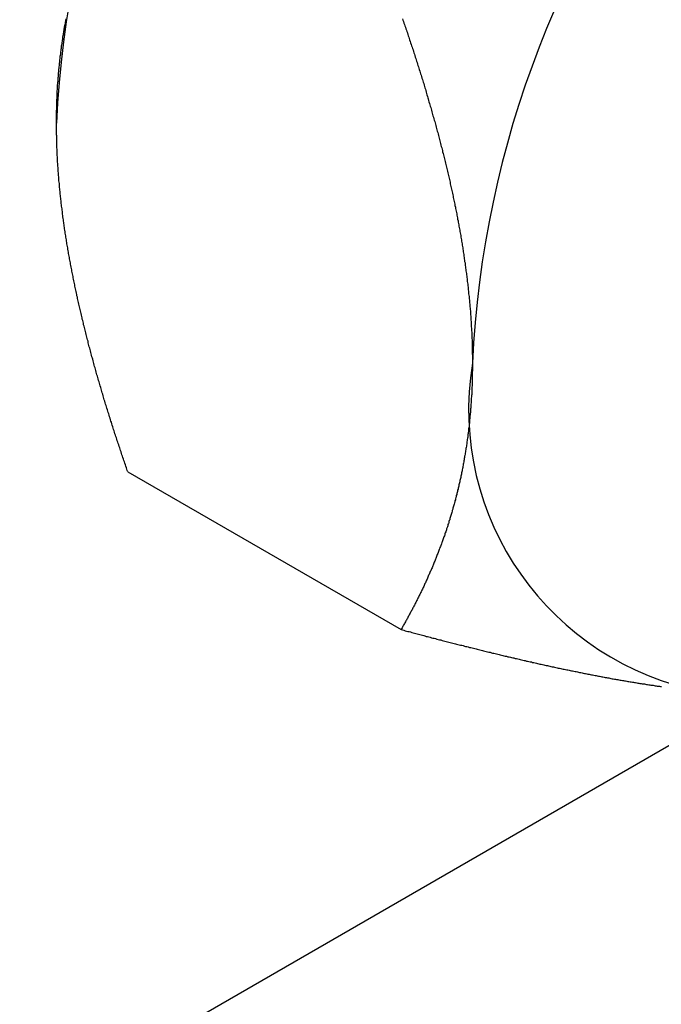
# Model space of a CAD drawing. Extents: x 7.6 to 27.1, y 2.7 to 20.5.
# Tile 96 of 136: x 25.951 to 26.289, y 14.082 to 14.601. Entities that reach past the tile are written whole.
import ezdxf

# ---------------------------------------------------------------- set-up
doc = ezdxf.new("R2010")
doc.units = 0
doc.layers.get('0').update_dxf_attribs({"linetype": 'CONTINUOUS'})

msp = doc.modelspace()

# ---------------------------------------------------------------- linework, layer by layer
at = {"color": 7, "linetype": 'CONTINUOUS'}
for p, q in [((26.00768, 14.36231), (26.15168, 14.27918)), ((26.34069, 14.2456), (25.59796, 13.81683))]:
    msp.add_line(p, q, dxfattribs=at)
at = {"color": 7}
for points in [[(25.9701, 14.5461, 0), (25.9701, 14.5467, 0), (25.9701, 14.5474, 0), (25.9701, 14.5481, 0), (25.9701, 14.5487, 0), (25.9701, 14.5494, 0), (25.9701, 14.5501, 0), (25.9701, 14.5507, 0), (25.9701, 14.5514, 0), (25.9701, 14.5521, 0), (25.9701, 14.5527, 0), (25.9702, 14.5534, 0), (25.9702, 14.554, 0), (25.9702, 14.5547, 0), (25.9702, 14.5553, 0), (25.9702, 14.556, 0), (25.9703, 14.5566, 0), (25.9703, 14.5573, 0), (25.9703, 14.5579, 0), (25.9703, 14.5586, 0), (25.9704, 14.5592, 0), (25.9704, 14.5599, 0), (25.9704, 14.5605, 0), (25.9704, 14.5612, 0), (25.9705, 14.5618, 0), (25.9705, 14.5625, 0), (25.9705, 14.5631, 0), (25.9706, 14.5638, 0), (25.9706, 14.5644, 0), (25.9707, 14.565, 0), (25.9707, 14.5657, 0), (25.9707, 14.5663, 0), (25.9708, 14.567, 0), (25.9708, 14.5676, 0), (25.9709, 14.5682, 0), (25.9709, 14.5689, 0), (25.971, 14.5695, 0), (25.971, 14.5701, 0), (25.9711, 14.5707, 0), (25.9711, 14.5714, 0), (25.9712, 14.572, 0), (25.9712, 14.5726, 0), (25.9713, 14.5733, 0), (25.9713, 14.5739, 0), (25.9714, 14.5745, 0), (25.9715, 14.5751, 0), (25.9715, 14.5758, 0), (25.9716, 14.5764, 0), (25.9716, 14.577, 0), (25.9717, 14.5776, 0), (25.9718, 14.5782, 0), (25.9718, 14.5788, 0), (25.9719, 14.5795, 0), (25.972, 14.5801, 0), (25.9721, 14.5807, 0), (25.9721, 14.5813, 0), (25.9722, 14.5819, 0), (25.9723, 14.5825, 0), (25.9723, 14.5831, 0), (25.9724, 14.5837, 0), (25.9725, 14.5844, 0), (25.9726, 14.585, 0), (25.9727, 14.5856, 0), (25.9727, 14.5862, 0), (25.9728, 14.5868, 0), (25.9729, 14.5874, 0), (25.973, 14.588, 0), (25.9731, 14.5886, 0), (25.9732, 14.5892, 0), (25.9733, 14.5898, 0), (25.9734, 14.5904, 0), (25.9735, 14.591, 0), (25.9735, 14.5916, 0), (25.9736, 14.5922, 0), (25.9737, 14.5928, 0), (25.9738, 14.5934, 0), (25.9739, 14.594, 0), (25.974, 14.5946, 0), (25.9741, 14.5951, 0), (25.9742, 14.5957, 0), (25.9743, 14.5963, 0), (25.9744, 14.5969, 0), (25.9745, 14.5975, 0), (25.9747, 14.5981, 0), (25.9748, 14.5987, 0), (25.9749, 14.5993, 0), (25.975, 14.5998, 0), (25.9751, 14.6004, 0), (25.9752, 14.601, 0)], [(26.1525, 14.601, 0), (26.1527, 14.6003, 0), (26.153, 14.5996, 0), (26.1532, 14.5988, 0), (26.1535, 14.5981, 0), (26.1537, 14.5973, 0), (26.154, 14.5966, 0), (26.1542, 14.5958, 0), (26.1545, 14.5951, 0), (26.1547, 14.5943, 0), (26.155, 14.5936, 0), (26.1552, 14.5928, 0), (26.1555, 14.5921, 0), (26.1557, 14.5914, 0), (26.156, 14.5906, 0), (26.1562, 14.5899, 0), (26.1565, 14.5891, 0), (26.1567, 14.5884, 0), (26.157, 14.5876, 0), (26.1572, 14.5869, 0), (26.1575, 14.5861, 0), (26.1577, 14.5854, 0), (26.158, 14.5847, 0), (26.1582, 14.5839, 0), (26.1584, 14.5832, 0), (26.1587, 14.5824, 0), (26.1589, 14.5817, 0), (26.1592, 14.5809, 0), (26.1594, 14.5802, 0), (26.1596, 14.5795, 0), (26.1599, 14.5787, 0), (26.1601, 14.578, 0), (26.1603, 14.5772, 0), (26.1606, 14.5765, 0), (26.1608, 14.5758, 0), (26.161, 14.575, 0), (26.1613, 14.5743, 0), (26.1615, 14.5735, 0), (26.1617, 14.5728, 0), (26.162, 14.5721, 0), (26.1622, 14.5713, 0), (26.1624, 14.5706, 0), (26.1627, 14.5698, 0), (26.1629, 14.5691, 0), (26.1631, 14.5684, 0), (26.1633, 14.5676, 0), (26.1636, 14.5669, 0), (26.1638, 14.5661, 0), (26.164, 14.5654, 0), (26.1642, 14.5647, 0), (26.1645, 14.5639, 0), (26.1647, 14.5632, 0), (26.1649, 14.5624, 0), (26.1651, 14.5617, 0), (26.1653, 14.561, 0), (26.1656, 14.5602, 0), (26.1658, 14.5595, 0), (26.166, 14.5588, 0), (26.1662, 14.558, 0), (26.1664, 14.5573, 0), (26.1666, 14.5565, 0), (26.1669, 14.5558, 0), (26.1671, 14.5551, 0), (26.1673, 14.5543, 0), (26.1675, 14.5536, 0), (26.1677, 14.5529, 0), (26.1679, 14.5521, 0), (26.1681, 14.5514, 0), (26.1683, 14.5507, 0), (26.1685, 14.5499, 0), (26.1688, 14.5492, 0), (26.169, 14.5484, 0), (26.1692, 14.5477, 0), (26.1694, 14.547, 0), (26.1696, 14.5462, 0), (26.1698, 14.5455, 0), (26.17, 14.5448, 0), (26.1702, 14.544, 0), (26.1704, 14.5433, 0), (26.1706, 14.5426, 0), (26.1708, 14.5418, 0), (26.171, 14.5411, 0), (26.1712, 14.5404, 0), (26.1714, 14.5396, 0), (26.1716, 14.5389, 0), (26.1718, 14.5382, 0), (26.1719, 14.5374, 0), (26.1721, 14.5367, 0), (26.1723, 14.536, 0), (26.1725, 14.5353, 0), (26.1727, 14.5345, 0), (26.1729, 14.5338, 0), (26.1731, 14.5331, 0), (26.1733, 14.5323, 0), (26.1735, 14.5316, 0), (26.1736, 14.5309, 0), (26.1738, 14.5301, 0), (26.174, 14.5294, 0), (26.1742, 14.5287, 0), (26.1744, 14.528, 0), (26.1746, 14.5272, 0), (26.1747, 14.5265, 0), (26.1749, 14.5258, 0), (26.1751, 14.525, 0), (26.1753, 14.5243, 0), (26.1754, 14.5236, 0), (26.1756, 14.5229, 0), (26.1758, 14.5221, 0), (26.176, 14.5214, 0), (26.1761, 14.5207, 0), (26.1763, 14.5199, 0), (26.1765, 14.5192, 0), (26.1766, 14.5185, 0), (26.1768, 14.5178, 0), (26.177, 14.517, 0), (26.1772, 14.5163, 0), (26.1773, 14.5156, 0), (26.1775, 14.5149, 0), (26.1776, 14.5141, 0), (26.1778, 14.5134, 0), (26.178, 14.5127, 0), (26.1781, 14.512, 0), (26.1783, 14.5112, 0), (26.1784, 14.5105, 0), (26.1786, 14.5098, 0), (26.1788, 14.5091, 0), (26.1789, 14.5083, 0), (26.1791, 14.5076, 0), (26.1792, 14.5069, 0), (26.1794, 14.5062, 0), (26.1795, 14.5055, 0), (26.1797, 14.5047, 0), (26.1798, 14.504, 0), (26.18, 14.5033, 0), (26.1801, 14.5026, 0), (26.1803, 14.5018, 0), (26.1804, 14.5011, 0), (26.1806, 14.5004, 0), (26.1807, 14.4997, 0), (26.1809, 14.499, 0), (26.181, 14.4982, 0), (26.1811, 14.4975, 0), (26.1813, 14.4968, 0), (26.1814, 14.4961, 0), (26.1815, 14.4954, 0), (26.1817, 14.4946, 0), (26.1818, 14.4939, 0), (26.182, 14.4932, 0), (26.1821, 14.4925, 0), (26.1822, 14.4918, 0), (26.1823, 14.4911, 0), (26.1825, 14.4903, 0), (26.1826, 14.4896, 0), (26.1827, 14.4889, 0), (26.1829, 14.4882, 0), (26.183, 14.4875, 0), (26.1831, 14.4868, 0), (26.1832, 14.486, 0), (26.1834, 14.4853, 0), (26.1835, 14.4846, 0), (26.1836, 14.4839, 0), (26.1837, 14.4832, 0), (26.1838, 14.4825, 0), (26.1839, 14.4818, 0), (26.1841, 14.481, 0), (26.1842, 14.4803, 0), (26.1843, 14.4796, 0), (26.1844, 14.4789, 0), (26.1845, 14.4782, 0), (26.1846, 14.4775, 0), (26.1847, 14.4768, 0), (26.1848, 14.476, 0), (26.1849, 14.4753, 0), (26.185, 14.4746, 0), (26.1851, 14.4739, 0), (26.1852, 14.4732, 0), (26.1854, 14.4725, 0), (26.1855, 14.4718, 0), (26.1855, 14.4711, 0), (26.1856, 14.4704, 0), (26.1857, 14.4697, 0), (26.1858, 14.4689, 0), (26.1859, 14.4682, 0), (26.186, 14.4675, 0), (26.1861, 14.4668, 0), (26.1862, 14.4661, 0), (26.1863, 14.4654, 0), (26.1864, 14.4647, 0), (26.1865, 14.464, 0), (26.1866, 14.4633, 0), (26.1866, 14.4626, 0), (26.1867, 14.4619, 0), (26.1868, 14.4612, 0), (26.1869, 14.4604, 0), (26.187, 14.4597, 0), (26.187, 14.459, 0), (26.1871, 14.4583, 0), (26.1872, 14.4576, 0), (26.1873, 14.4569, 0), (26.1873, 14.4562, 0), (26.1874, 14.4555, 0), (26.1875, 14.4548, 0), (26.1875, 14.4541, 0), (26.1876, 14.4534, 0), (26.1877, 14.4527, 0), (26.1877, 14.452, 0), (26.1878, 14.4513, 0), (26.1879, 14.4506, 0), (26.1879, 14.4499, 0), (26.188, 14.4492, 0), (26.1881, 14.4485, 0), (26.1881, 14.4478, 0), (26.1882, 14.4471, 0), (26.1882, 14.4464, 0), (26.1883, 14.4457, 0), (26.1883, 14.445, 0), (26.1884, 14.4443, 0), (26.1884, 14.4436, 0), (26.1885, 14.4429, 0), (26.1885, 14.4422, 0), (26.1886, 14.4415, 0), (26.1886, 14.4408, 0), (26.1886, 14.4401, 0), (26.1887, 14.4394, 0), (26.1887, 14.4387, 0), (26.1888, 14.438, 0), (26.1888, 14.4373, 0), (26.1888, 14.4366, 0), (26.1889, 14.4359, 0), (26.1889, 14.4352, 0), (26.1889, 14.4346, 0), (26.189, 14.4339, 0), (26.189, 14.4332, 0), (26.189, 14.4325, 0), (26.1891, 14.4318, 0), (26.1891, 14.4311, 0), (26.1891, 14.4304, 0), (26.1891, 14.4297, 0), (26.1891, 14.4291, 0), (26.1892, 14.4284, 0), (26.1892, 14.4277, 0), (26.1892, 14.427, 0), (26.1892, 14.4263, 0), (26.1892, 14.4256, 0), (26.1892, 14.425, 0), (26.1892, 14.4243, 0), (26.1893, 14.4236, 0), (26.1893, 14.4229, 0), (26.1893, 14.4222, 0), (26.1893, 14.4216, 0), (26.1893, 14.4209, 0), (26.1893, 14.4202, 0), (26.1893, 14.4195, 0)], [(26.0077, 14.3623, 0), (26.0074, 14.3631, 0), (26.0072, 14.3638, 0), (26.0069, 14.3645, 0), (26.0067, 14.3653, 0), (26.0064, 14.366, 0), (26.0061, 14.3668, 0), (26.0059, 14.3675, 0), (26.0056, 14.3683, 0), (26.0054, 14.369, 0), (26.0051, 14.3698, 0), (26.0049, 14.3705, 0), (26.0046, 14.3713, 0), (26.0044, 14.372, 0), (26.0041, 14.3728, 0), (26.0039, 14.3735, 0), (26.0036, 14.3742, 0), (26.0034, 14.375, 0), (26.0031, 14.3757, 0), (26.0029, 14.3765, 0), (26.0026, 14.3772, 0), (26.0024, 14.378, 0), (26.0021, 14.3787, 0), (26.0019, 14.3795, 0), (26.0017, 14.3802, 0), (26.0014, 14.3809, 0), (26.0012, 14.3817, 0), (26.0009, 14.3824, 0), (26.0007, 14.3832, 0), (26.0004, 14.3839, 0), (26.0002, 14.3847, 0), (26, 14.3854, 0), (25.9997, 14.3861, 0), (25.9995, 14.3869, 0), (25.9993, 14.3876, 0), (25.999, 14.3884, 0), (25.9988, 14.3891, 0), (25.9986, 14.3898, 0), (25.9983, 14.3906, 0), (25.9981, 14.3913, 0), (25.9979, 14.3921, 0), (25.9976, 14.3928, 0), (25.9974, 14.3935, 0), (25.9972, 14.3943, 0), (25.9969, 14.395, 0), (25.9967, 14.3958, 0), (25.9965, 14.3965, 0), (25.9962, 14.3972, 0), (25.996, 14.398, 0), (25.9958, 14.3987, 0), (25.9956, 14.3995, 0), (25.9953, 14.4002, 0), (25.9951, 14.4009, 0), (25.9949, 14.4017, 0), (25.9947, 14.4024, 0), (25.9945, 14.4032, 0), (25.9942, 14.4039, 0), (25.994, 14.4046, 0), (25.9938, 14.4054, 0), (25.9936, 14.4061, 0), (25.9934, 14.4068, 0), (25.9931, 14.4076, 0), (25.9929, 14.4083, 0), (25.9927, 14.4091, 0), (25.9925, 14.4098, 0), (25.9923, 14.4105, 0), (25.9921, 14.4113, 0), (25.9919, 14.412, 0), (25.9917, 14.4127, 0), (25.9914, 14.4135, 0), (25.9912, 14.4142, 0), (25.991, 14.4149, 0), (25.9908, 14.4157, 0), (25.9906, 14.4164, 0), (25.9904, 14.4172, 0), (25.9902, 14.4179, 0), (25.99, 14.4186, 0), (25.9898, 14.4194, 0), (25.9896, 14.4201, 0), (25.9894, 14.4208, 0), (25.9892, 14.4216, 0), (25.989, 14.4223, 0), (25.9888, 14.423, 0), (25.9886, 14.4238, 0), (25.9884, 14.4245, 0), (25.9882, 14.4252, 0), (25.988, 14.426, 0), (25.9878, 14.4267, 0), (25.9876, 14.4274, 0), (25.9874, 14.4282, 0), (25.9872, 14.4289, 0), (25.987, 14.4296, 0), (25.9868, 14.4303, 0), (25.9867, 14.4311, 0), (25.9865, 14.4318, 0), (25.9863, 14.4325, 0), (25.9861, 14.4333, 0), (25.9859, 14.434, 0), (25.9857, 14.4347, 0), (25.9855, 14.4355, 0), (25.9854, 14.4362, 0), (25.9852, 14.4369, 0), (25.985, 14.4376, 0), (25.9848, 14.4384, 0), (25.9846, 14.4391, 0), (25.9844, 14.4398, 0), (25.9843, 14.4406, 0), (25.9841, 14.4413, 0), (25.9839, 14.442, 0), (25.9837, 14.4427, 0), (25.9836, 14.4435, 0), (25.9834, 14.4442, 0), (25.9832, 14.4449, 0), (25.9831, 14.4457, 0), (25.9829, 14.4464, 0), (25.9827, 14.4471, 0), (25.9825, 14.4478, 0), (25.9824, 14.4486, 0), (25.9822, 14.4493, 0), (25.982, 14.45, 0), (25.9819, 14.4507, 0), (25.9817, 14.4515, 0), (25.9816, 14.4522, 0), (25.9814, 14.4529, 0), (25.9812, 14.4536, 0), (25.9811, 14.4544, 0), (25.9809, 14.4551, 0), (25.9808, 14.4558, 0), (25.9806, 14.4565, 0), (25.9804, 14.4573, 0), (25.9803, 14.458, 0), (25.9801, 14.4587, 0), (25.98, 14.4594, 0), (25.9798, 14.4601, 0), (25.9797, 14.4609, 0), (25.9795, 14.4616, 0), (25.9794, 14.4623, 0), (25.9792, 14.463, 0), (25.9791, 14.4638, 0), (25.9789, 14.4645, 0), (25.9788, 14.4652, 0), (25.9787, 14.4659, 0), (25.9785, 14.4666, 0), (25.9784, 14.4674, 0), (25.9782, 14.4681, 0), (25.9781, 14.4688, 0), (25.978, 14.4695, 0), (25.9778, 14.4702, 0), (25.9777, 14.471, 0), (25.9775, 14.4717, 0), (25.9774, 14.4724, 0), (25.9773, 14.4731, 0), (25.9771, 14.4738, 0), (25.977, 14.4745, 0), (25.9769, 14.4753, 0), (25.9768, 14.476, 0), (25.9766, 14.4767, 0), (25.9765, 14.4774, 0), (25.9764, 14.4781, 0), (25.9763, 14.4788, 0), (25.9761, 14.4796, 0), (25.976, 14.4803, 0), (25.9759, 14.481, 0), (25.9758, 14.4817, 0), (25.9756, 14.4824, 0), (25.9755, 14.4831, 0), (25.9754, 14.4838, 0), (25.9753, 14.4846, 0), (25.9752, 14.4853, 0), (25.9751, 14.486, 0), (25.975, 14.4867, 0), (25.9749, 14.4874, 0), (25.9747, 14.4881, 0), (25.9746, 14.4888, 0), (25.9745, 14.4896, 0), (25.9744, 14.4903, 0), (25.9743, 14.491, 0), (25.9742, 14.4917, 0), (25.9741, 14.4924, 0), (25.974, 14.4931, 0), (25.9739, 14.4938, 0), (25.9738, 14.4945, 0), (25.9737, 14.4952, 0), (25.9736, 14.4959, 0), (25.9735, 14.4967, 0), (25.9734, 14.4974, 0), (25.9733, 14.4981, 0), (25.9732, 14.4988, 0), (25.9732, 14.4995, 0), (25.9731, 14.5002, 0), (25.973, 14.5009, 0), (25.9729, 14.5016, 0), (25.9728, 14.5023, 0), (25.9727, 14.503, 0), (25.9726, 14.5037, 0), (25.9726, 14.5044, 0), (25.9725, 14.5052, 0), (25.9724, 14.5059, 0), (25.9723, 14.5066, 0), (25.9722, 14.5073, 0), (25.9722, 14.508, 0), (25.9721, 14.5087, 0), (25.972, 14.5094, 0), (25.972, 14.5101, 0), (25.9719, 14.5108, 0), (25.9718, 14.5115, 0), (25.9717, 14.5122, 0), (25.9717, 14.5129, 0), (25.9716, 14.5136, 0), (25.9716, 14.5143, 0), (25.9715, 14.515, 0), (25.9714, 14.5157, 0), (25.9714, 14.5164, 0), (25.9713, 14.5171, 0), (25.9713, 14.5178, 0), (25.9712, 14.5185, 0), (25.9711, 14.5192, 0), (25.9711, 14.5199, 0), (25.971, 14.5206, 0), (25.971, 14.5213, 0), (25.9709, 14.522, 0), (25.9709, 14.5227, 0), (25.9708, 14.5234, 0), (25.9708, 14.5241, 0), (25.9708, 14.5248, 0), (25.9707, 14.5255, 0), (25.9707, 14.5262, 0), (25.9706, 14.5269, 0), (25.9706, 14.5276, 0), (25.9706, 14.5283, 0), (25.9705, 14.529, 0), (25.9705, 14.5297, 0), (25.9705, 14.5304, 0), (25.9704, 14.531, 0), (25.9704, 14.5317, 0), (25.9704, 14.5324, 0), (25.9703, 14.5331, 0), (25.9703, 14.5338, 0), (25.9703, 14.5345, 0), (25.9703, 14.5352, 0), (25.9702, 14.5359, 0), (25.9702, 14.5365, 0), (25.9702, 14.5372, 0), (25.9702, 14.5379, 0), (25.9702, 14.5386, 0), (25.9702, 14.5393, 0), (25.9701, 14.54, 0), (25.9701, 14.5406, 0), (25.9701, 14.5413, 0), (25.9701, 14.542, 0), (25.9701, 14.5427, 0), (25.9701, 14.5434, 0), (25.9701, 14.544, 0), (25.9701, 14.5447, 0), (25.9701, 14.5454, 0), (25.9701, 14.5461, 0)], [(26.1893, 14.4195, 0), (26.1893, 14.4189, 0), (26.1893, 14.4182, 0), (26.1893, 14.4175, 0), (26.1893, 14.4169, 0), (26.1893, 14.4162, 0), (26.1893, 14.4155, 0), (26.1892, 14.4149, 0), (26.1892, 14.4142, 0), (26.1892, 14.4135, 0), (26.1892, 14.4129, 0), (26.1892, 14.4122, 0), (26.1892, 14.4116, 0), (26.1892, 14.4109, 0), (26.1891, 14.4103, 0), (26.1891, 14.4096, 0), (26.1891, 14.409, 0), (26.1891, 14.4083, 0), (26.1891, 14.4077, 0), (26.189, 14.407, 0), (26.189, 14.4064, 0), (26.189, 14.4057, 0), (26.1889, 14.4051, 0), (26.1889, 14.4044, 0), (26.1889, 14.4038, 0), (26.1889, 14.4031, 0), (26.1888, 14.4025, 0), (26.1888, 14.4018, 0), (26.1887, 14.4012, 0), (26.1887, 14.4006, 0), (26.1887, 14.3999, 0), (26.1886, 14.3993, 0), (26.1886, 14.3986, 0), (26.1885, 14.398, 0), (26.1885, 14.3974, 0), (26.1884, 14.3967, 0), (26.1884, 14.3961, 0), (26.1883, 14.3955, 0), (26.1883, 14.3949, 0), (26.1882, 14.3942, 0), (26.1882, 14.3936, 0), (26.1881, 14.393, 0), (26.1881, 14.3923, 0), (26.188, 14.3917, 0), (26.188, 14.3911, 0), (26.1879, 14.3905, 0), (26.1878, 14.3898, 0), (26.1878, 14.3892, 0), (26.1877, 14.3886, 0), (26.1877, 14.388, 0), (26.1876, 14.3874, 0), (26.1875, 14.3868, 0), (26.1875, 14.3861, 0), (26.1874, 14.3855, 0), (26.1873, 14.3849, 0), (26.1872, 14.3843, 0), (26.1872, 14.3837, 0), (26.1871, 14.3831, 0), (26.187, 14.3825, 0), (26.1869, 14.3819, 0), (26.1869, 14.3812, 0), (26.1868, 14.3806, 0), (26.1867, 14.38, 0), (26.1866, 14.3794, 0), (26.1865, 14.3788, 0), (26.1864, 14.3782, 0), (26.1864, 14.3776, 0), (26.1863, 14.377, 0), (26.1862, 14.3764, 0), (26.1861, 14.3758, 0), (26.186, 14.3752, 0), (26.1859, 14.3746, 0), (26.1858, 14.374, 0), (26.1857, 14.3734, 0), (26.1856, 14.3728, 0), (26.1855, 14.3722, 0), (26.1854, 14.3716, 0), (26.1853, 14.371, 0), (26.1852, 14.3705, 0), (26.1851, 14.3699, 0), (26.185, 14.3693, 0), (26.1849, 14.3687, 0), (26.1848, 14.3681, 0), (26.1847, 14.3675, 0), (26.1846, 14.3669, 0), (26.1845, 14.3663, 0), (26.1844, 14.3658, 0), (26.1843, 14.3652, 0), (26.1842, 14.3646, 0), (26.184, 14.364, 0), (26.1839, 14.3634, 0), (26.1838, 14.3629, 0), (26.1837, 14.3623, 0), (26.1836, 14.3617, 0), (26.1835, 14.3611, 0), (26.1833, 14.3605, 0), (26.1832, 14.36, 0), (26.1831, 14.3594, 0), (26.183, 14.3588, 0), (26.1828, 14.3582, 0), (26.1827, 14.3577, 0), (26.1826, 14.3571, 0), (26.1825, 14.3565, 0), (26.1823, 14.356, 0), (26.1822, 14.3554, 0), (26.1821, 14.3548, 0), (26.1819, 14.3543, 0), (26.1818, 14.3537, 0), (26.1817, 14.3531, 0), (26.1815, 14.3526, 0), (26.1814, 14.352, 0), (26.1813, 14.3515, 0), (26.1811, 14.3509, 0), (26.181, 14.3503, 0), (26.1808, 14.3498, 0), (26.1807, 14.3492, 0), (26.1805, 14.3487, 0), (26.1804, 14.3481, 0), (26.1803, 14.3475, 0), (26.1801, 14.347, 0), (26.18, 14.3464, 0), (26.1798, 14.3459, 0), (26.1797, 14.3453, 0), (26.1795, 14.3448, 0), (26.1794, 14.3442, 0), (26.1792, 14.3437, 0), (26.179, 14.3431, 0), (26.1789, 14.3426, 0), (26.1787, 14.342, 0), (26.1786, 14.3415, 0), (26.1784, 14.3409, 0), (26.1783, 14.3404, 0), (26.1781, 14.3399, 0), (26.1779, 14.3393, 0), (26.1778, 14.3388, 0), (26.1776, 14.3382, 0), (26.1774, 14.3377, 0), (26.1773, 14.3371, 0), (26.1771, 14.3366, 0), (26.1769, 14.3361, 0), (26.1768, 14.3355, 0), (26.1766, 14.335, 0), (26.1764, 14.3345, 0), (26.1763, 14.3339, 0), (26.1761, 14.3334, 0), (26.1759, 14.3329, 0), (26.1757, 14.3323, 0), (26.1756, 14.3318, 0), (26.1754, 14.3313, 0), (26.1752, 14.3307, 0), (26.175, 14.3302, 0), (26.1748, 14.3297, 0), (26.1747, 14.3291, 0), (26.1745, 14.3286, 0), (26.1743, 14.3281, 0), (26.1741, 14.3276, 0), (26.1739, 14.327, 0), (26.1737, 14.3265, 0), (26.1735, 14.326, 0), (26.1734, 14.3255, 0), (26.1732, 14.325, 0), (26.173, 14.3244, 0), (26.1728, 14.3239, 0), (26.1726, 14.3234, 0), (26.1724, 14.3229, 0), (26.1722, 14.3224, 0), (26.172, 14.3218, 0), (26.1718, 14.3213, 0), (26.1716, 14.3208, 0), (26.1714, 14.3203, 0), (26.1712, 14.3198, 0), (26.171, 14.3193, 0), (26.1708, 14.3188, 0), (26.1706, 14.3183, 0), (26.1704, 14.3177, 0), (26.1702, 14.3172, 0), (26.17, 14.3167, 0), (26.1698, 14.3162, 0), (26.1696, 14.3157, 0), (26.1694, 14.3152, 0), (26.1692, 14.3147, 0), (26.169, 14.3142, 0), (26.1688, 14.3137, 0), (26.1686, 14.3132, 0), (26.1684, 14.3127, 0), (26.1682, 14.3122, 0), (26.168, 14.3117, 0), (26.1677, 14.3112, 0), (26.1675, 14.3107, 0), (26.1673, 14.3102, 0), (26.1671, 14.3097, 0), (26.1669, 14.3092, 0), (26.1667, 14.3087, 0), (26.1665, 14.3082, 0), (26.1662, 14.3078, 0), (26.166, 14.3073, 0), (26.1658, 14.3068, 0), (26.1656, 14.3063, 0), (26.1654, 14.3058, 0), (26.1651, 14.3053, 0), (26.1649, 14.3048, 0), (26.1647, 14.3043, 0), (26.1645, 14.3038, 0), (26.1643, 14.3034, 0), (26.164, 14.3029, 0), (26.1638, 14.3024, 0), (26.1636, 14.3019, 0), (26.1634, 14.3014, 0), (26.1631, 14.301, 0), (26.1629, 14.3005, 0), (26.1627, 14.3, 0), (26.1624, 14.2995, 0), (26.1622, 14.299, 0), (26.162, 14.2986, 0), (26.1617, 14.2981, 0), (26.1615, 14.2976, 0), (26.1613, 14.2971, 0), (26.161, 14.2967, 0), (26.1608, 14.2962, 0), (26.1606, 14.2957, 0), (26.1603, 14.2952, 0), (26.1601, 14.2948, 0), (26.1599, 14.2943, 0), (26.1596, 14.2938, 0), (26.1594, 14.2934, 0), (26.1592, 14.2929, 0), (26.1589, 14.2924, 0), (26.1587, 14.292, 0), (26.1584, 14.2915, 0), (26.1582, 14.291, 0), (26.1579, 14.2906, 0), (26.1577, 14.2901, 0), (26.1575, 14.2896, 0), (26.1572, 14.2892, 0), (26.157, 14.2887, 0), (26.1567, 14.2883, 0), (26.1565, 14.2878, 0), (26.1562, 14.2873, 0), (26.156, 14.2869, 0), (26.1557, 14.2864, 0), (26.1555, 14.286, 0), (26.1552, 14.2855, 0), (26.155, 14.2851, 0), (26.1547, 14.2846, 0), (26.1545, 14.2841, 0), (26.1542, 14.2837, 0), (26.154, 14.2832, 0), (26.1537, 14.2828, 0), (26.1535, 14.2823, 0), (26.1532, 14.2819, 0), (26.153, 14.2814, 0), (26.1527, 14.281, 0), (26.1525, 14.2805, 0), (26.1522, 14.2801, 0), (26.1519, 14.2796, 0), (26.1517, 14.2792, 0)], [(26.1517, 14.2792, 0), (26.1524, 14.279, 0), (26.1531, 14.2788, 0), (26.1538, 14.2786, 0), (26.1545, 14.2784, 0), (26.1552, 14.2782, 0), (26.1559, 14.2781, 0), (26.1566, 14.2779, 0), (26.1573, 14.2777, 0), (26.158, 14.2775, 0), (26.1587, 14.2773, 0), (26.1594, 14.2771, 0), (26.1601, 14.2769, 0), (26.1608, 14.2767, 0), (26.1615, 14.2766, 0), (26.1622, 14.2764, 0), (26.1629, 14.2762, 0), (26.1636, 14.276, 0), (26.1643, 14.2758, 0), (26.165, 14.2756, 0), (26.1657, 14.2755, 0), (26.1664, 14.2753, 0), (26.1671, 14.2751, 0), (26.1678, 14.2749, 0), (26.1685, 14.2747, 0), (26.1692, 14.2746, 0), (26.1699, 14.2744, 0), (26.1706, 14.2742, 0), (26.1713, 14.274, 0), (26.172, 14.2738, 0), (26.1727, 14.2737, 0), (26.1734, 14.2735, 0), (26.1741, 14.2733, 0), (26.1747, 14.2731, 0), (26.1754, 14.2729, 0), (26.1761, 14.2728, 0), (26.1768, 14.2726, 0), (26.1775, 14.2724, 0), (26.1782, 14.2722, 0), (26.1789, 14.2721, 0), (26.1796, 14.2719, 0), (26.1803, 14.2717, 0), (26.1809, 14.2715, 0), (26.1816, 14.2714, 0), (26.1823, 14.2712, 0), (26.183, 14.271, 0), (26.1837, 14.2709, 0), (26.1844, 14.2707, 0), (26.1851, 14.2705, 0), (26.1857, 14.2703, 0), (26.1864, 14.2702, 0), (26.1871, 14.27, 0), (26.1878, 14.2698, 0), (26.1885, 14.2697, 0), (26.1891, 14.2695, 0), (26.1898, 14.2693, 0), (26.1905, 14.2692, 0), (26.1912, 14.269, 0), (26.1918, 14.2688, 0), (26.1925, 14.2686, 0), (26.1932, 14.2685, 0), (26.1939, 14.2683, 0), (26.1946, 14.2682, 0), (26.1952, 14.268, 0), (26.1959, 14.2678, 0), (26.1966, 14.2677, 0), (26.1972, 14.2675, 0), (26.1979, 14.2673, 0), (26.1986, 14.2672, 0), (26.1993, 14.267, 0), (26.1999, 14.2668, 0), (26.2006, 14.2667, 0), (26.2013, 14.2665, 0), (26.2019, 14.2664, 0), (26.2026, 14.2662, 0), (26.2033, 14.266, 0), (26.2039, 14.2659, 0), (26.2046, 14.2657, 0), (26.2053, 14.2656, 0), (26.2059, 14.2654, 0), (26.2066, 14.2652, 0), (26.2073, 14.2651, 0), (26.2079, 14.2649, 0), (26.2086, 14.2648, 0), (26.2093, 14.2646, 0), (26.2099, 14.2645, 0), (26.2106, 14.2643, 0), (26.2112, 14.2642, 0), (26.2119, 14.264, 0), (26.2125, 14.2639, 0), (26.2132, 14.2637, 0), (26.2139, 14.2635, 0), (26.2145, 14.2634, 0), (26.2152, 14.2632, 0), (26.2158, 14.2631, 0), (26.2165, 14.2629, 0), (26.2171, 14.2628, 0), (26.2178, 14.2626, 0), (26.2184, 14.2625, 0), (26.2191, 14.2623, 0), (26.2197, 14.2622, 0), (26.2204, 14.2621, 0), (26.221, 14.2619, 0), (26.2217, 14.2618, 0), (26.2223, 14.2616, 0), (26.223, 14.2615, 0), (26.2236, 14.2613, 0), (26.2243, 14.2612, 0), (26.2249, 14.261, 0), (26.2256, 14.2609, 0), (26.2262, 14.2608, 0), (26.2269, 14.2606, 0), (26.2275, 14.2605, 0), (26.2282, 14.2603, 0), (26.2288, 14.2602, 0), (26.2294, 14.26, 0), (26.2301, 14.2599, 0), (26.2307, 14.2598, 0), (26.2314, 14.2596, 0), (26.232, 14.2595, 0), (26.2326, 14.2594, 0), (26.2333, 14.2592, 0), (26.2339, 14.2591, 0), (26.2345, 14.2589, 0), (26.2352, 14.2588, 0), (26.2358, 14.2587, 0), (26.2364, 14.2585, 0), (26.2371, 14.2584, 0), (26.2377, 14.2583, 0), (26.2383, 14.2581, 0), (26.239, 14.258, 0), (26.2396, 14.2579, 0), (26.2402, 14.2578, 0), (26.2408, 14.2576, 0), (26.2415, 14.2575, 0), (26.2421, 14.2574, 0), (26.2427, 14.2572, 0), (26.2434, 14.2571, 0), (26.244, 14.257, 0), (26.2446, 14.2569, 0), (26.2452, 14.2567, 0), (26.2458, 14.2566, 0), (26.2465, 14.2565, 0), (26.2471, 14.2564, 0), (26.2477, 14.2562, 0), (26.2483, 14.2561, 0), (26.2489, 14.256, 0), (26.2496, 14.2559, 0), (26.2502, 14.2557, 0), (26.2508, 14.2556, 0), (26.2514, 14.2555, 0), (26.252, 14.2554, 0), (26.2526, 14.2553, 0), (26.2532, 14.2551, 0), (26.2539, 14.255, 0), (26.2545, 14.2549, 0), (26.2551, 14.2548, 0), (26.2557, 14.2547, 0), (26.2563, 14.2546, 0), (26.2569, 14.2544, 0), (26.2575, 14.2543, 0), (26.2581, 14.2542, 0), (26.2587, 14.2541, 0), (26.2593, 14.254, 0), (26.2599, 14.2539, 0), (26.2605, 14.2538, 0), (26.2611, 14.2537, 0), (26.2617, 14.2535, 0), (26.2623, 14.2534, 0), (26.2629, 14.2533, 0), (26.2635, 14.2532, 0), (26.2641, 14.2531, 0), (26.2647, 14.253, 0), (26.2653, 14.2529, 0), (26.2659, 14.2528, 0), (26.2665, 14.2527, 0), (26.2671, 14.2526, 0), (26.2677, 14.2525, 0), (26.2683, 14.2524, 0), (26.2689, 14.2523, 0), (26.2695, 14.2522, 0), (26.27, 14.2521, 0), (26.2706, 14.252, 0), (26.2712, 14.2519, 0), (26.2718, 14.2518, 0), (26.2724, 14.2517, 0), (26.273, 14.2516, 0), (26.2736, 14.2515, 0), (26.2741, 14.2514, 0), (26.2747, 14.2513, 0), (26.2753, 14.2512, 0), (26.2759, 14.2511, 0), (26.2765, 14.251, 0), (26.277, 14.2509, 0), (26.2776, 14.2508, 0), (26.2782, 14.2507, 0), (26.2788, 14.2506, 0), (26.2793, 14.2506, 0), (26.2799, 14.2505, 0), (26.2805, 14.2504, 0), (26.2811, 14.2503, 0), (26.2816, 14.2502, 0), (26.2822, 14.2501, 0), (26.2828, 14.25, 0), (26.2833, 14.2499, 0), (26.2839, 14.2499, 0), (26.2845, 14.2498, 0), (26.285, 14.2497, 0), (26.2856, 14.2496, 0), (26.2862, 14.2495, 0), (26.2867, 14.2494, 0), (26.2873, 14.2494, 0), (26.2878, 14.2493, 0), (26.2884, 14.2492, 0), (26.289, 14.2491, 0)]]:
    msp.add_polyline3d(points, dxfattribs=at)
at = {"color": 7, "linetype": 'CONTINUOUS'}
for centre, radius, start, end in [((26.49714, 14.52178), 0.52762, 140.2279, 177.3607), ((26.71634, 14.39523), 0.52762, 140.2279, 177.3607), ((26.33849, 14.39522), 0.15117, 170.7481, 259.4532)]:
    msp.add_arc(centre, radius, start, end, dxfattribs=at)

doc.saveas('drawing.dxf')
